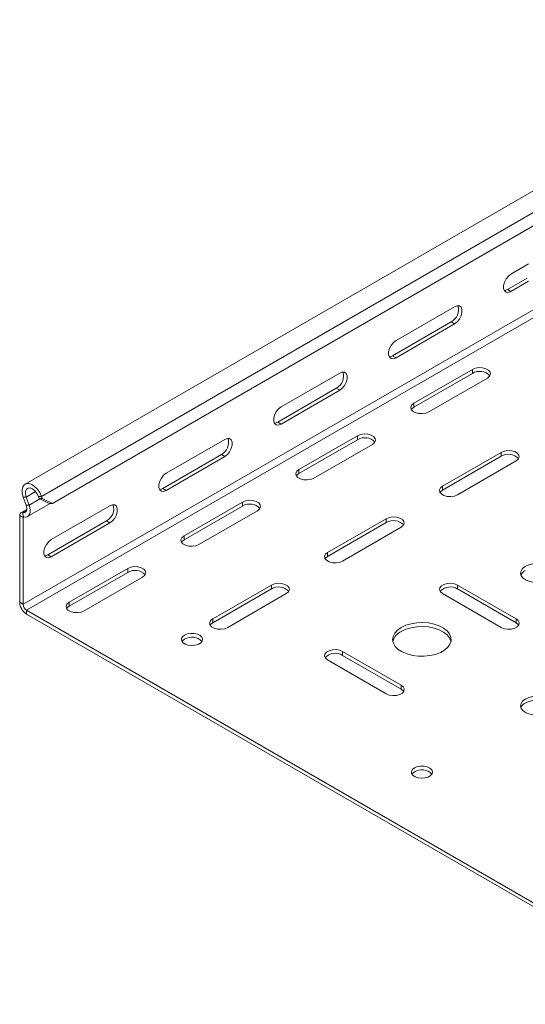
# Model space of a CAD drawing. Header units: millimetres. Extents: x -279 to 3721, y -878 to -13.
# Tile 1 of 26: x -279 to -123, y -696 to -393. Entities that reach past the tile are written whole.
import ezdxf

# ---------------------------------------------------------------- set-up
doc = ezdxf.new("R2010")
doc.units = ezdxf.units.MM

msp = doc.modelspace()

# ---------------------------------------------------------------- linework, layer by layer
at = {"color": 7, "linetype": 'Continuous', "lineweight": 15}
for p, q in [((-29.81, -393.5), (-277.29, -536.37)), ((-268.88, -542.31), (-25.64, -401.89)), ((-127.79, -471.79), (-122.34, -468.65)), ((-128.85, -476.49), (-122.83, -473.01)), ((-122.34, -473.95), (-127.79, -477.1)), ((-163.14, -492.2), (-145.11, -481.79)), ((-164.2, -496.9), (-146.17, -486.49)), ((-145.11, -487.1), (-163.14, -497.51)), ((-198.5, -512.61), (-180.47, -502.2)), ((-139.63, -501.08), (-157.66, -511.49)), ((-139.63, -502.31), (-157.66, -512.72)), ((-153.07, -514.15), (-135.04, -503.74)), ((-199.56, -517.31), (-181.53, -506.9)), ((-180.47, -507.51), (-198.5, -517.92)), ((-233.85, -533.02), (-215.82, -522.61)), ((-174.99, -521.49), (-193.02, -531.9)), ((-174.99, -522.72), (-193.02, -533.13)), ((-188.42, -534.56), (-170.39, -524.15)), ((-130.79, -526.6), (-148.82, -537)), ((-234.91, -537.72), (-216.88, -527.31)), ((-215.82, -527.92), (-233.85, -538.33)), ((-130.79, -527.82), (-148.82, -538.23)), ((-144.23, -539.66), (-126.2, -529.25)), ((-276.95, -542.84), (-277.85, -540.37)), ((-276.02, -542.8), (-276.91, -540.34)), ((-273.17, -540.19), (-272.94, -540.83)), ((-272.94, -540.83), (-272, -540.79)), ((-269.82, -542.34), (-272.94, -540.83)), ((-272.24, -540.16), (-272, -540.79)), ((-272, -540.79), (-268.88, -542.31)), ((-210.34, -541.9), (-228.37, -552.31)), ((-276.76, -544.16), (-278.56, -545.2)), ((-276.51, -546.36), (-269.53, -542.33)), ((-268.88, -542.31), (-269.82, -542.34)), ((-269.21, -553.43), (-251.18, -543.02)), ((-210.34, -543.13), (-228.37, -553.54)), ((-223.78, -554.97), (-205.75, -544.56)), ((-278.93, -572.72), (-278.93, -546.02)), ((-277.87, -573.33), (-277.87, -546.64)), ((-270.27, -558.13), (-252.24, -547.72)), ((-166.15, -547.01), (-184.18, -557.41)), ((-166.15, -548.23), (-184.18, -558.64)), ((-251.18, -548.33), (-269.21, -558.74)), ((-179.58, -560.07), (-161.55, -549.66)), ((-245.7, -562.31), (-263.73, -572.72)), ((-245.7, -563.54), (-263.73, -573.95)), ((-259.13, -575.38), (-241.1, -564.97)), ((-201.5, -567.42), (-219.54, -577.83)), ((-201.5, -568.64), (-219.54, -579.05)), ((-126.2, -577.83), (-144.23, -567.42)), ((-126.2, -579.05), (-144.23, -568.64)), ((-214.94, -580.48), (-196.91, -570.07)), ((-148.82, -570.07), (-130.79, -580.48)), ((-68.92, -695.18), (-276.81, -575.17)), ((-68.92, -696.41), (-276.81, -576.4)), ((-184.18, -590.48), (-166.15, -600.89)), ((-161.55, -598.24), (-179.58, -587.83)), ((-161.55, -599.46), (-179.58, -589.05))]:
    msp.add_line(p, q, dxfattribs=at)
at = {"color": 7, "linetype": 'Continuous', "lineweight": 0}
for p, q in [((-272.24, -540.16), (-24.75, -397.28)), ((-277.87, -573.33), (-30.38, -430.46)), ((-276.81, -575.17), (-76.77, -459.69)), ((-128.85, -476.49), (-127.79, -477.1)), ((-146.17, -486.49), (-145.11, -487.1)), ((-164.2, -496.9), (-163.14, -497.51)), ((-139.63, -502.31), (-139.63, -501.08)), ((-181.53, -506.9), (-180.47, -507.51)), ((-157.66, -512.72), (-157.66, -511.49)), ((-199.56, -517.31), (-198.5, -517.92)), ((-174.99, -522.72), (-174.99, -521.49)), ((-130.79, -527.82), (-130.79, -526.6)), ((-216.88, -527.31), (-215.82, -527.92)), ((-193.02, -533.13), (-193.02, -531.9)), ((-276.91, -540.34), (-274.04, -538.68)), ((-234.91, -537.72), (-233.85, -538.33)), ((-148.82, -538.23), (-148.82, -537)), ((-276.91, -540.34), (-277.85, -540.37)), ((-276.02, -542.8), (-272.76, -540.92)), ((-272.24, -540.16), (-273.17, -540.19)), ((-210.34, -543.13), (-210.34, -541.9)), ((-278.02, -545.14), (-276.82, -544.45)), ((-278.02, -545.14), (-277.72, -546.49)), ((-276.95, -542.84), (-276.02, -542.8)), ((-277.87, -546.64), (-278.93, -546.02)), ((-277.87, -546.64), (-277.65, -546.51)), ((-252.24, -547.72), (-251.18, -548.33)), ((-166.15, -548.23), (-166.15, -547.01)), ((-228.37, -553.54), (-228.37, -552.31)), ((-270.27, -558.13), (-269.21, -558.74)), ((-184.18, -558.64), (-184.18, -557.41)), ((-245.7, -563.54), (-245.7, -562.31)), ((-201.5, -568.64), (-201.5, -567.42)), ((-144.23, -568.64), (-144.23, -567.42)), ((-278.93, -572.72), (-277.87, -573.33)), ((-276.81, -575.17), (-276.81, -576.4)), ((-263.73, -573.95), (-263.73, -572.72)), ((-219.54, -579.05), (-219.54, -577.83)), ((-126.2, -579.05), (-126.2, -577.83)), ((-179.58, -589.05), (-179.58, -587.83)), ((-161.55, -599.46), (-161.55, -598.24))]:
    msp.add_line(p, q, dxfattribs=at)
at = {"color": 7, "linetype": 'Continuous', "lineweight": 15, "flags": 128}
for points in [[(-127.79, -477.1), (-128.57, -477.39), (-129.27, -477.33), (-129.78, -476.92), (-130.05, -476.21), (-130.05, -475.29), (-129.78, -474.27), (-129.27, -473.27), (-128.57, -472.41), (-127.79, -471.79)], [(-129.85, -476.8), (-129.63, -476.78), (-128.85, -476.49)], [(-145.11, -481.79), (-144.33, -481.5), (-143.64, -481.56), (-143.12, -481.97), (-142.85, -482.68), (-142.85, -483.6), (-143.12, -484.62), (-143.64, -485.63), (-144.33, -486.49), (-145.11, -487.1)], [(-163.14, -497.51), (-163.93, -497.8), (-164.62, -497.74), (-165.13, -497.33), (-165.41, -496.62), (-165.41, -495.7), (-165.13, -494.68), (-164.62, -493.68), (-163.93, -492.82), (-163.14, -492.2)], [(-165.21, -497.21), (-164.99, -497.19), (-164.2, -496.9)], [(-180.47, -502.2), (-179.68, -501.91), (-178.99, -501.97), (-178.48, -502.38), (-178.2, -503.09), (-178.2, -504.01), (-178.48, -505.03), (-178.99, -506.04), (-179.68, -506.9), (-180.47, -507.51)], [(-135.04, -503.74), (-134.39, -503.2), (-134.1, -502.57), (-134.19, -501.92), (-134.67, -501.33), (-135.47, -500.87), (-136.49, -500.6), (-137.62, -500.54), (-138.71, -500.71), (-139.63, -501.08)], [(-157.66, -511.49), (-158.31, -512.03), (-158.6, -512.66), (-158.5, -513.3), (-158.03, -513.89), (-157.23, -514.36), (-156.21, -514.63), (-155.08, -514.69), (-153.99, -514.52), (-153.07, -514.15)], [(-198.5, -517.92), (-199.28, -518.21), (-199.98, -518.15), (-200.49, -517.74), (-200.76, -517.03), (-200.76, -516.11), (-200.49, -515.09), (-199.98, -514.09), (-199.28, -513.23), (-198.5, -512.61)], [(-157.66, -512.72), (-158.31, -513.25), (-158.44, -513.43)], [(-200.57, -517.62), (-200.35, -517.6), (-199.56, -517.31)], [(-170.39, -524.15), (-169.74, -523.61), (-169.45, -522.98), (-169.55, -522.33), (-170.03, -521.74), (-170.83, -521.28), (-171.85, -521.01), (-172.97, -520.95), (-174.06, -521.12), (-174.99, -521.49)], [(-215.82, -522.61), (-215.04, -522.32), (-214.35, -522.38), (-213.83, -522.79), (-213.56, -523.5), (-213.56, -524.42), (-213.83, -525.44), (-214.35, -526.45), (-215.04, -527.31), (-215.82, -527.92)], [(-126.2, -529.25), (-125.55, -528.72), (-125.26, -528.09), (-125.36, -527.44), (-125.83, -526.85), (-126.63, -526.39), (-127.65, -526.11), (-128.78, -526.05), (-129.87, -526.22), (-130.79, -526.6)], [(-233.85, -538.33), (-234.64, -538.62), (-235.33, -538.56), (-235.84, -538.15), (-236.12, -537.44), (-236.12, -536.52), (-235.84, -535.5), (-235.33, -534.5), (-234.64, -533.64), (-233.85, -533.02)], [(-193.02, -531.9), (-193.67, -532.44), (-193.96, -533.07), (-193.86, -533.71), (-193.38, -534.3), (-192.58, -534.77), (-191.56, -535.04), (-190.44, -535.1), (-189.35, -534.93), (-188.42, -534.56)], [(-193.02, -533.13), (-193.67, -533.66), (-193.79, -533.84)], [(-277.85, -540.37), (-278.16, -539.21), (-278.21, -538.14), (-278.01, -537.23), (-277.57, -536.57), (-276.92, -536.22), (-276.13, -536.18), (-275.24, -536.48), (-274.34, -537.09), (-273.49, -537.95), (-272.77, -539), (-272.24, -540.16)], [(-276.91, -540.34), (-277.14, -539.4), (-277.12, -538.56), (-276.84, -537.93), (-276.35, -537.58), (-275.7, -537.56), (-274.97, -537.86), (-274.25, -538.45), (-273.63, -539.26), (-273.17, -540.19)], [(-235.92, -538.03), (-235.7, -538.01), (-234.91, -537.72)], [(-148.82, -537), (-149.47, -537.54), (-149.76, -538.17), (-149.67, -538.82), (-149.19, -539.41), (-148.39, -539.87), (-147.37, -540.14), (-146.24, -540.2), (-145.15, -540.03), (-144.23, -539.66)], [(-148.82, -538.23), (-149.47, -538.76), (-149.6, -538.94)], [(-205.75, -544.56), (-205.1, -544.02), (-204.81, -543.39), (-204.91, -542.74), (-205.38, -542.15), (-206.18, -541.69), (-207.2, -541.42), (-208.33, -541.36), (-209.42, -541.53), (-210.34, -541.9)], [(-278.93, -546.02), (-278.92, -545.8), (-278.87, -545.6), (-278.79, -545.43), (-278.68, -545.29), (-278.54, -545.19), (-278.38, -545.13), (-278.21, -545.12), (-278.02, -545.14)], [(-278.02, -545.14), (-277.65, -545.18), (-277.34, -545.1), (-277.07, -544.91), (-276.88, -544.63), (-276.77, -544.26), (-276.75, -543.82), (-276.81, -543.34), (-276.95, -542.84)], [(-277.72, -546.49), (-277.14, -546.55), (-276.63, -546.42), (-276.21, -546.12), (-275.91, -545.67), (-275.73, -545.08), (-275.69, -544.38), (-275.78, -543.61), (-276.02, -542.8)], [(-251.18, -543.02), (-250.39, -542.73), (-249.7, -542.79), (-249.19, -543.2), (-248.92, -543.91), (-248.92, -544.83), (-249.19, -545.85), (-249.7, -546.86), (-250.39, -547.72), (-251.18, -548.33)], [(-277.87, -546.64), (-277.87, -546.6), (-277.86, -546.57), (-277.85, -546.54), (-277.83, -546.51), (-277.81, -546.5), (-277.78, -546.49), (-277.75, -546.49), (-277.72, -546.49)], [(-161.55, -549.66), (-160.91, -549.13), (-160.61, -548.5), (-160.71, -547.85), (-161.19, -547.26), (-161.99, -546.8), (-163.01, -546.52), (-164.13, -546.46), (-165.22, -546.63), (-166.15, -547.01)], [(-269.21, -558.74), (-270, -559.03), (-270.69, -558.97), (-271.2, -558.56), (-271.47, -557.85), (-271.47, -556.93), (-271.2, -555.91), (-270.69, -554.91), (-270, -554.05), (-269.21, -553.43)], [(-228.37, -552.31), (-229.02, -552.85), (-229.31, -553.48), (-229.22, -554.12), (-228.74, -554.72), (-227.94, -555.18), (-226.92, -555.45), (-225.79, -555.51), (-224.7, -555.34), (-223.78, -554.97)], [(-228.37, -553.54), (-229.02, -554.07), (-229.15, -554.25)], [(-271.28, -558.44), (-271.06, -558.42), (-270.27, -558.13)], [(-184.18, -557.41), (-184.83, -557.95), (-185.12, -558.58), (-185.02, -559.23), (-184.54, -559.82), (-183.75, -560.28), (-182.72, -560.55), (-181.6, -560.61), (-180.51, -560.44), (-179.58, -560.07)], [(-184.18, -558.64), (-184.83, -559.17), (-184.95, -559.35)], [(-241.1, -564.97), (-240.45, -564.43), (-240.16, -563.8), (-240.26, -563.15), (-240.74, -562.56), (-241.54, -562.1), (-242.56, -561.83), (-243.68, -561.77), (-244.77, -561.94), (-245.7, -562.31)], [(-123.37, -561.7), (-124.19, -562.33), (-124.69, -563.06), (-124.83, -563.84), (-124.6, -564.62), (-124.01, -565.33), (-123.12, -565.92), (-121.98, -566.35), (-120.68, -566.59), (-119.32, -566.61), (-118, -566.43), (-116.81, -566.04), (-115.85, -565.49), (-115.18, -564.8), (-114.86, -564.04), (-114.91, -563.25), (-115.32, -562.5), (-116.06, -561.85), (-117.09, -561.33), (-118.32, -560.99), (-119.66, -560.86), (-121.02, -560.94), (-122.28, -561.23), (-123.37, -561.7)], [(-196.91, -570.07), (-196.26, -569.54), (-195.97, -568.91), (-196.07, -568.26), (-196.54, -567.67), (-197.34, -567.21), (-198.36, -566.93), (-199.49, -566.87), (-200.58, -567.04), (-201.5, -567.42)], [(-144.23, -567.42), (-145.15, -567.04), (-146.24, -566.87), (-147.37, -566.93), (-148.39, -567.21), (-149.19, -567.67), (-149.67, -568.26), (-149.76, -568.91), (-149.47, -569.54), (-148.82, -570.07)], [(-263.73, -572.72), (-264.38, -573.26), (-264.67, -573.89), (-264.57, -574.53), (-264.09, -575.13), (-263.3, -575.59), (-262.27, -575.86), (-261.15, -575.92), (-260.06, -575.75), (-259.13, -575.38)], [(-263.73, -573.95), (-264.38, -574.48), (-264.5, -574.66)], [(-219.54, -577.83), (-220.18, -578.36), (-220.47, -578.99), (-220.38, -579.64), (-219.9, -580.23), (-219.1, -580.69), (-218.08, -580.96), (-216.95, -581.02), (-215.86, -580.85), (-214.94, -580.48)], [(-130.79, -580.48), (-129.87, -580.85), (-128.78, -581.02), (-127.65, -580.96), (-126.63, -580.69), (-125.83, -580.23), (-125.36, -579.64), (-125.26, -578.99), (-125.55, -578.36), (-126.2, -577.83)], [(-219.54, -579.05), (-220.18, -579.58), (-220.31, -579.76)], [(-161.55, -580.48), (-162.7, -581.29), (-163.55, -582.22), (-164.05, -583.24), (-164.19, -584.28), (-163.96, -585.33), (-163.37, -586.32), (-162.44, -587.23), (-161.22, -588.01), (-159.75, -588.63), (-158.1, -589.07), (-156.33, -589.31), (-154.51, -589.33), (-152.71, -589.15), (-151.02, -588.76), (-149.5, -588.18), (-148.21, -587.44), (-147.21, -586.56), (-146.54, -585.58), (-146.21, -584.55), (-146.26, -583.5), (-146.67, -582.47), (-147.43, -581.52), (-148.51, -580.67), (-149.86, -579.96), (-151.43, -579.43), (-153.15, -579.09), (-154.96, -578.96), (-156.78, -579.04), (-158.53, -579.33), (-160.14, -579.81), (-161.55, -580.48)], [(-146.25, -584.76), (-146.26, -584.72), (-146.67, -583.7), (-147.43, -582.74), (-148.51, -581.89), (-149.86, -581.19), (-151.43, -580.66), (-153.15, -580.32), (-154.96, -580.18), (-156.78, -580.26), (-158.53, -580.55), (-160.14, -581.04), (-161.55, -581.7)], [(-125.42, -579.76), (-125.55, -579.58), (-126.2, -579.05)], [(-228.2, -582.83), (-228.82, -583.33), (-229.12, -583.92), (-229.08, -584.54), (-228.69, -585.11), (-228, -585.58), (-227.08, -585.9), (-226.03, -586.03), (-224.97, -585.95), (-224.01, -585.68), (-223.25, -585.24), (-222.78, -584.69), (-222.65, -584.07), (-222.87, -583.47), (-223.42, -582.94), (-224.24, -582.54), (-225.23, -582.32), (-226.3, -582.29), (-227.33, -582.47), (-228.2, -582.83)], [(-228.2, -584.05), (-228.82, -584.55), (-228.97, -584.76)], [(-179.58, -587.83), (-180.51, -587.45), (-181.6, -587.28), (-182.72, -587.34), (-183.75, -587.62), (-184.54, -588.08), (-185.02, -588.67), (-185.12, -589.32), (-184.83, -589.95), (-184.18, -590.48)], [(-166.15, -600.89), (-165.22, -601.26), (-164.13, -601.43), (-163.01, -601.37), (-161.99, -601.1), (-161.19, -600.64), (-160.71, -600.05), (-160.61, -599.4), (-160.91, -598.77), (-161.55, -598.24)], [(-160.78, -600.17), (-160.91, -599.99), (-161.55, -599.46)], [(-123.37, -602.52), (-124.19, -603.15), (-124.69, -603.88), (-124.83, -604.66), (-124.6, -605.44), (-124.01, -606.15), (-123.12, -606.74), (-121.98, -607.17), (-120.68, -607.41), (-119.32, -607.43), (-118, -607.25), (-116.81, -606.86), (-115.85, -606.31), (-115.18, -605.62), (-114.86, -604.86), (-114.91, -604.07), (-115.32, -603.32), (-116.06, -602.67), (-117.09, -602.15), (-118.32, -601.81), (-119.66, -601.68), (-121.02, -601.76), (-122.28, -602.05), (-123.37, -602.52)], [(-114.95, -605.17), (-115.32, -604.55), (-116.06, -603.89), (-117.09, -603.37), (-118.32, -603.04), (-119.66, -602.9), (-121.02, -602.98), (-122.28, -603.27), (-123.37, -603.75)], [(-157.49, -623.65), (-158.11, -624.15), (-158.41, -624.74), (-158.37, -625.36), (-157.98, -625.93), (-157.29, -626.4), (-156.37, -626.72), (-155.32, -626.85), (-154.26, -626.77), (-153.3, -626.5), (-152.54, -626.06), (-152.07, -625.51), (-151.94, -624.9), (-152.16, -624.29), (-152.71, -623.76), (-153.52, -623.36), (-154.52, -623.14), (-155.59, -623.11), (-156.62, -623.29), (-157.49, -623.65)], [(-157.49, -624.87), (-158.11, -625.37), (-158.26, -625.59)]]:
    msp.add_lwpolyline(points, dxfattribs=at)
at = {"color": 7, "linetype": 'Continuous', "lineweight": 15}
for centre, radius, start, end in [((-148.22, -482.71), 4.29, 298.4611, 16.6993), ((-183.57, -503.12), 4.29, 298.4607, 16.7), ((-137.39, -505.97), 4.29, 43.313, 121.5347), ((-218.93, -523.53), 4.29, 298.4611, 16.6993), ((-172.74, -526.38), 4.29, 43.3122, 121.5351), ((-128.55, -531.48), 4.29, 43.3125, 121.5351), ((-254.29, -543.94), 4.29, 298.4617, 16.6986), ((-208.1, -546.79), 4.29, 43.313, 121.5347), ((-163.9, -551.89), 4.29, 43.3131, 121.5345), ((-243.45, -567.2), 4.29, 43.3136, 121.5341), ((-122.17, -565.42), 2.76, 115.782, 157.4328), ((-199.26, -572.3), 4.29, 43.3125, 121.5351), ((-146.47, -572.3), 4.29, 58.4653, 136.6872), ((-274.33, -572.51), 4.61, 182.6054, 237.3945), ((-275.57, -573.23), 2.31, 182.6053, 237.3946), ((-225.96, -587.77), 4.34, 43.8447, 121.0029), ((-159.53, -586.01), 4.76, 115.1106, 164.7917), ((-181.83, -592.71), 4.29, 58.4657, 136.6869), ((-122.17, -606.24), 2.77, 115.7829, 157.4316), ((-155.25, -628.59), 4.34, 43.8447, 121.0029)]:
    msp.add_arc(centre, radius, start, end, dxfattribs=at)

doc.saveas('drawing.dxf')
